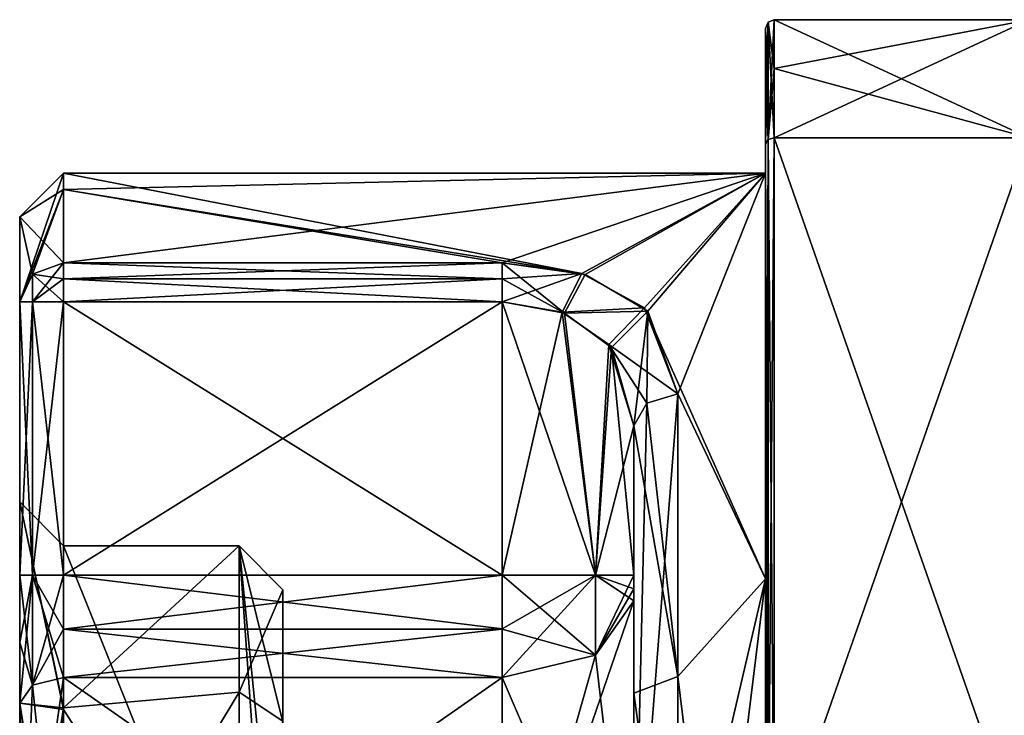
# Model space of a CAD drawing. Extents: x -23 to 700, y -2000 to 0.
# Tile 124 of 210: x -23 to -12, y -25 to -17. Entities that reach past the tile are written whole.
import ezdxf

# ---------------------------------------------------------------- set-up
doc = ezdxf.new("R2010")
doc.units = 0
doc.header["$LTSCALE"] = 72.417309
for name, color, linetype in [('10', 7, 'CONTINUOUS'), ('100', 7, 'CONTINUOUS'), ('14', 7, 'CONTINUOUS'), ('15', 7, 'CONTINUOUS'), ('16', 7, 'CONTINUOUS'), ('18', 7, 'CONTINUOUS'), ('2', 7, 'CONTINUOUS'), ('22', 7, 'CONTINUOUS'), ('23', 7, 'CONTINUOUS'), ('24', 7, 'CONTINUOUS'), ('25', 7, 'CONTINUOUS'), ('26', 7, 'CONTINUOUS'), ('27', 7, 'CONTINUOUS'), ('29', 7, 'CONTINUOUS'), ('3', 7, 'CONTINUOUS'), ('30', 7, 'CONTINUOUS'), ('31', 7, 'CONTINUOUS'), ('36', 7, 'CONTINUOUS'), ('37', 7, 'CONTINUOUS'), ('38', 7, 'CONTINUOUS'), ('39', 7, 'CONTINUOUS'), ('4', 7, 'CONTINUOUS'), ('41', 7, 'CONTINUOUS'), ('42', 7, 'CONTINUOUS'), ('43', 7, 'CONTINUOUS'), ('44', 7, 'CONTINUOUS'), ('47', 7, 'CONTINUOUS'), ('50', 7, 'CONTINUOUS'), ('51', 7, 'CONTINUOUS'), ('52', 7, 'CONTINUOUS'), ('56', 7, 'CONTINUOUS'), ('57', 7, 'CONTINUOUS'), ('58', 7, 'CONTINUOUS'), ('59', 7, 'CONTINUOUS'), ('60', 7, 'CONTINUOUS'), ('65', 7, 'CONTINUOUS'), ('67', 7, 'CONTINUOUS'), ('68', 7, 'CONTINUOUS'), ('8', 7, 'CONTINUOUS'), ('9', 7, 'CONTINUOUS'), ('96', 7, 'CONTINUOUS'), ('97', 7, 'CONTINUOUS'), ('98', 7, 'CONTINUOUS'), ('99', 7, 'CONTINUOUS')]:
    doc.layers.add(name, color=color, linetype=linetype)

msp = doc.modelspace()

# ---------------------------------------------------------------- linework, layer by layer
at = {"layer": '10', "color": 7, "linetype": 'CONTINUOUS'}
for points in [[(-22.6, -18.75), (-14.6, -18.75), (-16.693, -19.895, -4.459), (-22.6, -18.75)], [(-22.6, -18.938, -1.856), (-22.6, -18.75), (-16.693, -19.895, -4.459), (-22.6, -18.938, -1.856)], [(-16.693, -19.895, -4.459), (-14.6, -18.75), (-15.979, -20.286, -5.105), (-16.693, -19.895, -4.459)], [(-14.6, -18.75), (-14.6, -23.375, -8.011), (-15.979, -20.286, -5.105), (-14.6, -18.75)], [(-22.6, -19.773, -4.229), (-22.6, -18.938, -1.856), (-17.6, -19.773, -4.229), (-22.6, -19.773, -4.229)], [(-17.6, -19.773, -4.229), (-22.6, -18.938, -1.856), (-16.693, -19.895, -4.459), (-17.6, -19.773, -4.229)], [(-15.979, -20.286, -5.105), (-14.6, -23.375, -8.011), (-15.6, -21.267, -6.343), (-15.979, -20.286, -5.105)], [(-15.6, -21.267, -6.343), (-14.6, -23.375, -8.011), (-15.6, -24.492, -8.559), (-15.6, -21.267, -6.343)], [(-14.6, -23.375, -8.011), (-14.6, -32.625, -8.011), (-15.6, -24.492, -8.559), (-14.6, -23.375, -8.011)], [(-15.6, -24.492, -8.559), (-14.6, -32.625, -8.011), (-15.6, -28.344, -9.244), (-15.6, -24.492, -8.559)]]:
    msp.add_3dface(points, dxfattribs=at)
at = {"layer": '100', "color": 7, "linetype": 'CONTINUOUS'}
for points in [[(-14.6, -26.685, -11.827), (-14.6, -18.415, -7.052), (-14.571, -18.367, -7.106), (-14.6, -26.685, -11.827)], [(-14.571, -26.663, -11.895), (-14.6, -26.685, -11.827), (-14.571, -18.367, -7.106), (-14.571, -26.663, -11.895)], [(-14.5, -18.347, -7.128), (-14.5, -26.653, -11.924), (-14.571, -26.663, -11.895), (-14.5, -18.347, -7.128)], [(-14.5, -18.347, -7.128), (-14.571, -26.663, -11.895), (-14.571, -18.367, -7.106), (-14.5, -18.347, -7.128)]]:
    msp.add_3dface(points, dxfattribs=at)
at = {"layer": '14', "color": 7, "linetype": 'CONTINUOUS'}
for points in [[(-14.5, -18.347, -7.128), (-11.6, -18.347, -7.128), (-11.6, -26.653, -11.924), (-14.5, -18.347, -7.128)], [(-14.5, -18.347, -7.128), (-11.6, -26.653, -11.924), (-14.5, -26.653, -11.924), (-14.5, -18.347, -7.128)]]:
    msp.add_3dface(points, dxfattribs=at)
at = {"layer": '15', "color": 7, "linetype": 'CONTINUOUS'}
for points in [[(-11.6, -17, -4.796), (-14.5, -17, -4.796), (-14.5, -17, 4.796), (-11.6, -17, -4.796)], [(-11.6, -17, -4.796), (-14.5, -17, 4.796), (-11.6, -17, 4.796), (-11.6, -17, -4.796)]]:
    msp.add_3dface(points, dxfattribs=at)
at = {"layer": '16', "color": 7, "linetype": 'CONTINUOUS'}
for points in [[(-14.5, -26.653, 11.924), (-11.6, -26.653, 11.924), (-11.6, -18.347, 7.128), (-14.5, -26.653, 11.924)], [(-14.5, -26.653, 11.924), (-11.6, -18.347, 7.128), (-14.5, -18.347, 7.128), (-14.5, -26.653, 11.924)]]:
    msp.add_3dface(points, dxfattribs=at)
at = {"layer": '18', "color": 7, "linetype": 'CONTINUOUS'}
for points in [[(-16.1, -23.336, -6), (-16.1, -21.631, -6), (-16.1, -24.682, -8.097), (-16.1, -23.336, -6)], [(-16.1, -23.628, 6.094), (-16.1, -28, 7.5), (-16.1, -21.631, 6), (-16.1, -23.628, 6.094)], [(-16.1, -21.631, 6), (-16.1, -28, 7.5), (-16.1, -27.679, 8.744), (-16.1, -21.631, 6)], [(-16.1, -23.489, 6.024), (-16.1, -23.628, 6.094), (-16.1, -21.631, 6), (-16.1, -23.489, 6.024)], [(-16.1, -23.336, 6), (-16.1, -23.489, 6.024), (-16.1, -21.631, 6), (-16.1, -23.336, 6)], [(-16.1, -23.489, -6.024), (-16.1, -23.336, -6), (-16.1, -24.682, -8.097), (-16.1, -23.489, -6.024)], [(-16.1, -23.628, -6.094), (-16.1, -23.489, -6.024), (-16.1, -24.682, -8.097), (-16.1, -23.628, -6.094)], [(-16.1, -28, -7.5), (-16.1, -23.628, -6.094), (-16.1, -24.682, -8.097), (-16.1, -28, -7.5)], [(-16.1, -28.326, -8.744), (-16.1, -28, -7.5), (-16.1, -24.682, -8.097), (-16.1, -28.326, -8.744)]]:
    msp.add_3dface(points, dxfattribs=at)
at = {"layer": '2', "color": 7, "linetype": 'CONTINUOUS'}
for points in [[(-23.1, -19.25, 0), (-23.1, -20.218, -4), (-23.1, -20.218, 4), (-23.1, -19.25, 0)], [(-23.1, -20.218, -4), (-23.1, -23.336, -4), (-23.1, -20.218, 4), (-23.1, -20.218, -4)], [(-23.1, -20.218, 4), (-23.1, -23.336, -4), (-23.1, -22.5, 0.001), (-23.1, -20.218, 4)], [(-23.1, -23.336, 4), (-23.1, -20.218, 4), (-23.1, -22.5, 0.001), (-23.1, -23.336, 4)], [(-23.1, -24.102, -4.12), (-23.1, -24.794, -4.469), (-23.1, -22.5, 0.001), (-23.1, -24.102, -4.12)], [(-23.1, -23.336, -4), (-23.1, -24.102, -4.12), (-23.1, -22.5, 0.001), (-23.1, -23.336, -4)], [(-23.1, -24.102, 4.12), (-23.1, -23.336, 4), (-23.1, -22.5, 0.001), (-23.1, -24.102, 4.12)], [(-23.1, -24.794, 4.469), (-23.1, -24.102, 4.12), (-23.1, -22.5, 0.001), (-23.1, -24.794, 4.469)]]:
    msp.add_3dface(points, dxfattribs=at)
at = {"layer": '22', "color": 7, "linetype": 'CONTINUOUS'}
for points in [[(-22.6, -28, -6), (-22.6, -24.502, -4.875), (-17.6, -28, -6), (-22.6, -28, -6)], [(-17.6, -28, -6), (-22.6, -24.502, -4.875), (-17.6, -24.502, -4.875), (-17.6, -28, -6)]]:
    msp.add_3dface(points, dxfattribs=at)
at = {"layer": '23', "color": 7, "linetype": 'CONTINUOUS'}
for points in [[(-22.6, -23.949, -4.596), (-22.6, -23.336, -4.5), (-17.6, -23.948, -4.596), (-22.6, -23.949, -4.596)], [(-17.6, -23.948, -4.596), (-22.6, -23.336, -4.5), (-17.6, -23.336, -4.5), (-17.6, -23.948, -4.596)], [(-17.6, -24.502, -4.875), (-22.6, -23.949, -4.596), (-17.6, -23.948, -4.596), (-17.6, -24.502, -4.875)], [(-17.6, -24.502, -4.875), (-22.6, -24.502, -4.875), (-22.6, -23.949, -4.596), (-17.6, -24.502, -4.875)]]:
    msp.add_3dface(points, dxfattribs=at)
at = {"layer": '24', "color": 7, "linetype": 'CONTINUOUS'}
for points in [[(-17.6, -23.336, -4.5), (-22.6, -23.336, -4.5), (-17.6, -20.218, -4.5), (-17.6, -23.336, -4.5)], [(-22.6, -23.336, -4.5), (-22.6, -20.218, -4.5), (-17.6, -20.218, -4.5), (-22.6, -23.336, -4.5)]]:
    msp.add_3dface(points, dxfattribs=at)
at = {"layer": '25', "color": 7, "linetype": 'CONTINUOUS'}
for points in [[(-22.6, -20.218, 4.5), (-22.6, -23.336, 4.5), (-17.6, -23.336, 4.5), (-22.6, -20.218, 4.5)], [(-17.6, -20.218, 4.5), (-22.6, -20.218, 4.5), (-17.6, -23.336, 4.5), (-17.6, -20.218, 4.5)]]:
    msp.add_3dface(points, dxfattribs=at)
at = {"layer": '26', "color": 7, "linetype": 'CONTINUOUS'}
for points in [[(-17.6, -23.336, 4.5), (-22.6, -23.336, 4.5), (-22.6, -23.949, 4.596), (-17.6, -23.336, 4.5)], [(-17.6, -23.336, 4.5), (-22.6, -23.949, 4.596), (-17.6, -23.949, 4.596), (-17.6, -23.336, 4.5)], [(-22.6, -23.949, 4.596), (-22.6, -24.502, 4.875), (-17.6, -23.949, 4.596), (-22.6, -23.949, 4.596)], [(-17.6, -23.949, 4.596), (-22.6, -24.502, 4.875), (-17.6, -24.502, 4.875), (-17.6, -23.949, 4.596)]]:
    msp.add_3dface(points, dxfattribs=at)
at = {"layer": '27', "color": 7, "linetype": 'CONTINUOUS'}
for points in [[(-17.6, -24.502, 4.875), (-22.6, -24.502, 4.875), (-22.6, -28, 6), (-17.6, -24.502, 4.875)], [(-17.6, -24.502, 4.875), (-22.6, -28, 6), (-17.6, -28, 6), (-17.6, -24.502, 4.875)]]:
    msp.add_3dface(points, dxfattribs=at)
at = {"layer": '29', "color": 7, "linetype": 'CONTINUOUS'}
for points in [[(-17.6, -20.218, 4.5), (-17.6, -23.336, 4.5), (-16.539, -23.336, 4.939), (-17.6, -20.218, 4.5)], [(-17.6, -20.218, 4.5), (-16.539, -23.336, 4.939), (-16.891, -20.345, 4.678), (-17.6, -20.218, 4.5)], [(-16.891, -20.345, 4.678), (-16.539, -23.336, 4.939), (-16.356, -20.739, 5.162), (-16.891, -20.345, 4.678)], [(-16.539, -23.336, 4.939), (-16.1, -23.336, 6), (-16.356, -20.739, 5.162), (-16.539, -23.336, 4.939)], [(-16.1, -23.336, 6), (-16.1, -21.631, 6), (-16.356, -20.739, 5.162), (-16.1, -23.336, 6)]]:
    msp.add_3dface(points, dxfattribs=at)
at = {"layer": '3', "color": 7, "linetype": 'CONTINUOUS'}
for points in [[(-14.5, -17, -4.796), (-11.6, -17, -4.796), (-11.6, -18.347, -7.128), (-14.5, -17, -4.796)], [(-14.5, -17.556, -5.909), (-14.5, -17, -4.796), (-11.6, -18.347, -7.128), (-14.5, -17.556, -5.909)], [(-14.5, -18.347, -7.128), (-14.5, -17.556, -5.909), (-11.6, -18.347, -7.128), (-14.5, -18.347, -7.128)]]:
    msp.add_3dface(points, dxfattribs=at)
at = {"layer": '30', "color": 7, "linetype": 'CONTINUOUS'}
for points in [[(-17.6, -23.336, 4.5), (-17.6, -23.949, 4.596), (-16.539, -24.246, 5.232), (-17.6, -23.336, 4.5)], [(-16.539, -23.336, 4.939), (-17.6, -23.336, 4.5), (-16.539, -24.246, 5.232), (-16.539, -23.336, 4.939)], [(-16.1, -23.628, 6.094), (-16.1, -23.489, 6.024), (-16.539, -23.336, 4.939), (-16.1, -23.628, 6.094)], [(-16.1, -23.628, 6.094), (-16.539, -23.336, 4.939), (-16.539, -24.246, 5.232), (-16.1, -23.628, 6.094)], [(-16.1, -23.489, 6.024), (-16.1, -23.336, 6), (-16.539, -23.336, 4.939), (-16.1, -23.489, 6.024)], [(-17.6, -23.949, 4.596), (-17.6, -24.502, 4.875), (-16.539, -24.246, 5.232), (-17.6, -23.949, 4.596)]]:
    msp.add_3dface(points, dxfattribs=at)
at = {"layer": '31', "color": 7, "linetype": 'CONTINUOUS'}
for points in [[(-16.1, -28, 7.5), (-16.1, -23.628, 6.094), (-17.6, -28, 6), (-16.1, -28, 7.5)], [(-17.6, -28, 6), (-16.1, -23.628, 6.094), (-16.539, -24.246, 5.232), (-17.6, -28, 6)], [(-17.6, -24.502, 4.875), (-17.6, -28, 6), (-16.539, -24.246, 5.232), (-17.6, -24.502, 4.875)]]:
    msp.add_3dface(points, dxfattribs=at)
at = {"layer": '36', "color": 7, "linetype": 'CONTINUOUS'}
for points in [[(-16.1, -23.628, -6.094), (-16.1, -28, -7.5), (-16.539, -24.246, -5.232), (-16.1, -23.628, -6.094)], [(-16.1, -28, -7.5), (-17.6, -24.502, -4.875), (-16.539, -24.246, -5.232), (-16.1, -28, -7.5)], [(-16.1, -28, -7.5), (-17.6, -28, -6), (-17.6, -24.502, -4.875), (-16.1, -28, -7.5)]]:
    msp.add_3dface(points, dxfattribs=at)
at = {"layer": '37', "color": 7, "linetype": 'CONTINUOUS'}
for points in [[(-17.6, -24.502, -4.875), (-17.6, -23.948, -4.596), (-16.539, -23.336, -4.939), (-17.6, -24.502, -4.875)], [(-16.539, -24.246, -5.232), (-17.6, -24.502, -4.875), (-16.539, -23.336, -4.939), (-16.539, -24.246, -5.232)], [(-17.6, -23.948, -4.596), (-17.6, -23.336, -4.5), (-16.539, -23.336, -4.939), (-17.6, -23.948, -4.596)], [(-16.1, -23.336, -6), (-16.1, -23.489, -6.024), (-16.539, -24.246, -5.232), (-16.1, -23.336, -6)], [(-16.1, -23.336, -6), (-16.539, -24.246, -5.232), (-16.539, -23.336, -4.939), (-16.1, -23.336, -6)], [(-16.1, -23.489, -6.024), (-16.1, -23.628, -6.094), (-16.539, -24.246, -5.232), (-16.1, -23.489, -6.024)]]:
    msp.add_3dface(points, dxfattribs=at)
at = {"layer": '38', "color": 7, "linetype": 'CONTINUOUS'}
for points in [[(-17.6, -23.336, -4.5), (-17.6, -20.218, -4.5), (-16.919, -20.334, -4.663), (-17.6, -23.336, -4.5)], [(-16.539, -23.336, -4.939), (-17.6, -23.336, -4.5), (-16.919, -20.334, -4.663), (-16.539, -23.336, -4.939)], [(-16.384, -20.703, -5.122), (-16.539, -23.336, -4.939), (-16.919, -20.334, -4.663), (-16.384, -20.703, -5.122)], [(-16.1, -21.631, -6), (-16.539, -23.336, -4.939), (-16.384, -20.703, -5.122), (-16.1, -21.631, -6)], [(-16.1, -21.631, -6), (-16.1, -23.336, -6), (-16.539, -23.336, -4.939), (-16.1, -21.631, -6)]]:
    msp.add_3dface(points, dxfattribs=at)
at = {"layer": '39', "color": 7, "linetype": 'CONTINUOUS'}
for points in [[(-20.1, -23.5, 0.006), (-20.1, -25.001, -3.355), (-20.1, -25.5, -2.5), (-20.1, -23.5, 0.006)], [(-20.1, -25.01, 3.363), (-20.1, -23.5, 0.006), (-20.1, -25.5, 2.5), (-20.1, -25.01, 3.363)], [(-20.1, -25.5, 2.5), (-20.1, -23.5, 0.006), (-20.1, -25.5, -2.5), (-20.1, -25.5, 2.5)]]:
    msp.add_3dface(points, dxfattribs=at)
at = {"layer": '4', "color": 7, "linetype": 'CONTINUOUS'}
for points in [[(-14.5, -18.347, 7.128), (-11.6, -18.347, 7.128), (-11.6, -17, 4.796), (-14.5, -18.347, 7.128)], [(-14.5, -17.556, 5.91), (-14.5, -18.347, 7.128), (-11.6, -17, 4.796), (-14.5, -17.556, 5.91)], [(-14.5, -17, 4.796), (-14.5, -17.556, 5.91), (-11.6, -17, 4.796), (-14.5, -17, 4.796)]]:
    msp.add_3dface(points, dxfattribs=at)
at = {"layer": '41', "color": 7, "linetype": 'CONTINUOUS'}
for points in [[(-22.6, -23, 0.012), (-20.6, -28, 5), (-22.6, -24.865, 3.895), (-22.6, -23, 0.012)], [(-20.6, -28, 5), (-22.6, -23, 0.012), (-20.6, -23, 0.007), (-20.6, -28, 5)], [(-22.6, -23, 0.012), (-22.6, -24.849, -3.882), (-20.6, -23, 0.007), (-22.6, -23, 0.012)], [(-20.6, -23, 0.007), (-22.6, -24.849, -3.882), (-20.6, -24.667, -3.727), (-20.6, -23, 0.007)], [(-22.6, -28, -5), (-20.6, -28, -5), (-20.6, -24.667, -3.727), (-22.6, -28, -5)], [(-22.6, -24.849, -3.882), (-22.6, -28, -5), (-20.6, -24.667, -3.727), (-22.6, -24.849, -3.882)], [(-20.6, -28, 5), (-22.6, -28, 5), (-22.6, -24.865, 3.895), (-20.6, -28, 5)]]:
    msp.add_3dface(points, dxfattribs=at)
at = {"layer": '42', "color": 7, "linetype": 'CONTINUOUS'}
for points in [[(-17.6, -19.773, 4.229), (-22.6, -19.773, 4.229), (-22.6, -19.956, 4.426), (-17.6, -19.773, 4.229)], [(-17.6, -19.957, 4.427), (-17.6, -19.773, 4.229), (-22.6, -19.956, 4.426), (-17.6, -19.957, 4.427)], [(-22.6, -20.218, 4.5), (-17.6, -19.957, 4.427), (-22.6, -19.956, 4.426), (-22.6, -20.218, 4.5)], [(-22.6, -20.218, 4.5), (-17.6, -20.218, 4.5), (-17.6, -19.957, 4.427), (-22.6, -20.218, 4.5)]]:
    msp.add_3dface(points, dxfattribs=at)
at = {"layer": '43', "color": 7, "linetype": 'CONTINUOUS'}
for points in [[(-16.655, -19.907, 4.48), (-17.6, -19.773, 4.229), (-16.891, -20.345, 4.678), (-16.655, -19.907, 4.48)], [(-16.891, -20.345, 4.678), (-17.6, -19.773, 4.229), (-17.6, -19.957, 4.427), (-16.891, -20.345, 4.678)], [(-17.6, -20.218, 4.5), (-16.891, -20.345, 4.678), (-17.6, -19.957, 4.427), (-17.6, -20.218, 4.5)], [(-15.941, -20.324, 5.162), (-16.655, -19.907, 4.48), (-16.891, -20.345, 4.678), (-15.941, -20.324, 5.162)], [(-15.941, -20.324, 5.162), (-16.891, -20.345, 4.678), (-16.356, -20.739, 5.162), (-15.941, -20.324, 5.162)], [(-16.1, -21.631, 6), (-15.941, -20.324, 5.162), (-16.356, -20.739, 5.162), (-16.1, -21.631, 6)], [(-15.941, -20.324, 5.162), (-16.1, -21.631, 6), (-15.954, -21.374, 6.242), (-15.941, -20.324, 5.162)], [(-15.6, -21.267, 6.343), (-15.941, -20.324, 5.162), (-15.954, -21.374, 6.242), (-15.6, -21.267, 6.343)]]:
    msp.add_3dface(points, dxfattribs=at)
at = {"layer": '44', "color": 7, "linetype": 'CONTINUOUS'}
for points in [[(-15.6, -27.661, 9.244), (-15.6, -21.267, 6.343), (-16.1, -27.679, 8.744), (-15.6, -27.661, 9.244)], [(-16.1, -27.679, 8.744), (-15.6, -21.267, 6.343), (-15.954, -21.374, 6.242), (-16.1, -27.679, 8.744)], [(-16.1, -21.631, 6), (-16.1, -27.679, 8.744), (-15.954, -21.374, 6.242), (-16.1, -21.631, 6)]]:
    msp.add_3dface(points, dxfattribs=at)
at = {"layer": '47', "color": 7, "linetype": 'CONTINUOUS'}
for points in [[(-23.1, -19.25, 0), (-23.1, -20.218, 4), (-22.6, -18.75), (-23.1, -19.25, 0)], [(-23.1, -19.25, 0), (-22.6, -18.75), (-22.6, -18.938, -1.856), (-23.1, -19.25, 0)], [(-23.1, -20.218, 4), (-22.6, -18.938, 1.855), (-22.6, -18.75), (-23.1, -20.218, 4)], [(-23.1, -19.25, 0), (-22.6, -18.938, -1.856), (-22.6, -19.773, -4.229), (-23.1, -19.25, 0)], [(-22.6, -18.938, 1.855), (-23.1, -20.218, 4), (-22.954, -19.903, 4.162), (-22.6, -18.938, 1.855)], [(-22.6, -19.773, 4.229), (-22.6, -18.938, 1.855), (-22.954, -19.903, 4.162), (-22.6, -19.773, 4.229)], [(-23.1, -20.218, -4), (-23.1, -19.25, 0), (-22.953, -19.903, -4.162), (-23.1, -20.218, -4)], [(-23.1, -19.25, 0), (-22.6, -19.773, -4.229), (-22.953, -19.903, -4.162), (-23.1, -19.25, 0)]]:
    msp.add_3dface(points, dxfattribs=at)
at = {"layer": '50', "color": 7, "linetype": 'CONTINUOUS'}
for points in [[(-15.6, -21.267, -6.343), (-15.6, -24.492, -8.559), (-15.954, -21.374, -6.242), (-15.6, -21.267, -6.343)], [(-15.6, -24.492, -8.559), (-16.1, -21.631, -6), (-15.954, -21.374, -6.242), (-15.6, -24.492, -8.559)], [(-16.1, -21.631, -6), (-15.6, -24.492, -8.559), (-16.1, -24.682, -8.097), (-16.1, -21.631, -6)], [(-15.6, -24.492, -8.559), (-15.6, -28.344, -9.244), (-16.1, -24.682, -8.097), (-15.6, -24.492, -8.559)], [(-15.6, -28.344, -9.244), (-16.1, -28.326, -8.744), (-16.1, -24.682, -8.097), (-15.6, -28.344, -9.244)]]:
    msp.add_3dface(points, dxfattribs=at)
at = {"layer": '51', "color": 7, "linetype": 'CONTINUOUS'}
for points in [[(-17.6, -19.773, -4.229), (-16.693, -19.895, -4.459), (-17.6, -19.957, -4.427), (-17.6, -19.773, -4.229)], [(-17.6, -20.218, -4.5), (-16.693, -19.895, -4.459), (-16.919, -20.334, -4.663), (-17.6, -20.218, -4.5)], [(-16.693, -19.895, -4.459), (-17.6, -20.218, -4.5), (-17.6, -19.957, -4.427), (-16.693, -19.895, -4.459)], [(-16.693, -19.895, -4.459), (-15.979, -20.286, -5.105), (-16.919, -20.334, -4.663), (-16.693, -19.895, -4.459)], [(-15.979, -20.286, -5.105), (-16.384, -20.703, -5.122), (-16.919, -20.334, -4.663), (-15.979, -20.286, -5.105)], [(-15.979, -20.286, -5.105), (-15.6, -21.267, -6.343), (-16.384, -20.703, -5.122), (-15.979, -20.286, -5.105)], [(-16.384, -20.703, -5.122), (-15.6, -21.267, -6.343), (-15.954, -21.374, -6.242), (-16.384, -20.703, -5.122)], [(-16.1, -21.631, -6), (-16.384, -20.703, -5.122), (-15.954, -21.374, -6.242), (-16.1, -21.631, -6)]]:
    msp.add_3dface(points, dxfattribs=at)
at = {"layer": '52', "color": 7, "linetype": 'CONTINUOUS'}
for points in [[(-22.6, -19.773, -4.229), (-17.6, -19.773, -4.229), (-17.6, -19.957, -4.427), (-22.6, -19.773, -4.229)], [(-22.6, -19.773, -4.229), (-17.6, -19.957, -4.427), (-22.6, -19.957, -4.427), (-22.6, -19.773, -4.229)], [(-17.6, -20.218, -4.5), (-22.6, -20.218, -4.5), (-22.6, -19.957, -4.427), (-17.6, -20.218, -4.5)], [(-17.6, -19.957, -4.427), (-17.6, -20.218, -4.5), (-22.6, -19.957, -4.427), (-17.6, -19.957, -4.427)]]:
    msp.add_3dface(points, dxfattribs=at)
at = {"layer": '56', "color": 7, "linetype": 'CONTINUOUS'}
for points in [[(-23.1, -22.5, 0.001), (-23.1, -24.794, -4.469), (-22.6, -24.849, -3.882), (-23.1, -22.5, 0.001)], [(-23.1, -24.794, 4.469), (-23.1, -22.5, 0.001), (-22.6, -24.865, 3.895), (-23.1, -24.794, 4.469)], [(-23.1, -22.5, 0.001), (-22.6, -24.849, -3.882), (-22.6, -23, 0.012), (-23.1, -22.5, 0.001)], [(-23.1, -22.5, 0.001), (-22.6, -23, 0.012), (-22.6, -24.865, 3.895), (-23.1, -22.5, 0.001)], [(-22.6, -28, 6), (-22.6, -24.502, 4.875), (-23.1, -28, 5.5), (-22.6, -28, 6)], [(-23.1, -28, 5.5), (-22.6, -24.502, 4.875), (-22.954, -24.588, 4.756), (-23.1, -28, 5.5)], [(-22.6, -24.502, -4.875), (-22.6, -28, -6), (-22.954, -24.588, -4.756), (-22.6, -24.502, -4.875)], [(-22.6, -28, -6), (-23.1, -24.794, -4.469), (-22.954, -24.588, -4.756), (-22.6, -28, -6)], [(-23.1, -24.794, 4.469), (-23.1, -28, 5.5), (-22.954, -24.588, 4.756), (-23.1, -24.794, 4.469)], [(-23.1, -24.794, -4.469), (-22.6, -28, -6), (-23.1, -28, -5.5), (-23.1, -24.794, -4.469)], [(-22.6, -24.849, -3.882), (-23.1, -24.794, -4.469), (-23.1, -28, -5.5), (-22.6, -24.849, -3.882)], [(-22.6, -28, 5), (-23.1, -24.794, 4.469), (-22.6, -24.865, 3.895), (-22.6, -28, 5)], [(-23.1, -24.794, 4.469), (-22.6, -28, 5), (-22.954, -28, 5.146), (-23.1, -24.794, 4.469)], [(-23.1, -24.794, 4.469), (-22.954, -28, 5.146), (-23.1, -28, 5.5), (-23.1, -24.794, 4.469)], [(-22.6, -24.849, -3.882), (-23.1, -28, -5.5), (-22.954, -28, -5.146), (-22.6, -24.849, -3.882)], [(-22.6, -28, -5), (-22.6, -24.849, -3.882), (-22.954, -28, -5.146), (-22.6, -28, -5)]]:
    msp.add_3dface(points, dxfattribs=at)
at = {"layer": '57', "color": 7, "linetype": 'CONTINUOUS'}
for points in [[(-23.1, -24.794, -4.469), (-23.1, -24.102, -4.12), (-22.954, -23.336, -4.354), (-23.1, -24.794, -4.469)], [(-22.954, -24.588, -4.756), (-23.1, -24.794, -4.469), (-22.954, -23.336, -4.354), (-22.954, -24.588, -4.756)], [(-23.1, -24.102, -4.12), (-23.1, -23.336, -4), (-22.954, -23.336, -4.354), (-23.1, -24.102, -4.12)], [(-22.6, -23.336, -4.5), (-22.6, -23.949, -4.596), (-22.954, -24.588, -4.756), (-22.6, -23.336, -4.5)], [(-22.6, -23.336, -4.5), (-22.954, -24.588, -4.756), (-22.954, -23.336, -4.354), (-22.6, -23.336, -4.5)], [(-22.6, -23.949, -4.596), (-22.6, -24.502, -4.875), (-22.954, -24.588, -4.756), (-22.6, -23.949, -4.596)]]:
    msp.add_3dface(points, dxfattribs=at)
at = {"layer": '58', "color": 7, "linetype": 'CONTINUOUS'}
for points in [[(-23.1, -23.336, -4), (-23.1, -20.218, -4), (-22.953, -20.218, -4.354), (-23.1, -23.336, -4)], [(-22.954, -23.336, -4.354), (-23.1, -23.336, -4), (-22.953, -20.218, -4.354), (-22.954, -23.336, -4.354)], [(-22.6, -20.218, -4.5), (-22.6, -23.336, -4.5), (-22.954, -23.336, -4.354), (-22.6, -20.218, -4.5)], [(-22.6, -20.218, -4.5), (-22.954, -23.336, -4.354), (-22.953, -20.218, -4.354), (-22.6, -20.218, -4.5)]]:
    msp.add_3dface(points, dxfattribs=at)
at = {"layer": '59', "color": 7, "linetype": 'CONTINUOUS'}
for points in [[(-23.1, -20.218, 4), (-23.1, -23.336, 4), (-22.954, -23.336, 4.354), (-23.1, -20.218, 4)], [(-23.1, -20.218, 4), (-22.954, -23.336, 4.354), (-22.954, -20.218, 4.353), (-23.1, -20.218, 4)], [(-22.6, -23.336, 4.5), (-22.6, -20.218, 4.5), (-22.954, -20.218, 4.353), (-22.6, -23.336, 4.5)], [(-22.954, -23.336, 4.354), (-22.6, -23.336, 4.5), (-22.954, -20.218, 4.353), (-22.954, -23.336, 4.354)]]:
    msp.add_3dface(points, dxfattribs=at)
at = {"layer": '60', "color": 7, "linetype": 'CONTINUOUS'}
for points in [[(-23.1, -23.336, 4), (-23.1, -24.102, 4.12), (-22.954, -24.588, 4.756), (-23.1, -23.336, 4)], [(-23.1, -23.336, 4), (-22.954, -24.588, 4.756), (-22.954, -23.336, 4.354), (-23.1, -23.336, 4)], [(-22.6, -23.949, 4.596), (-22.6, -23.336, 4.5), (-22.954, -23.336, 4.354), (-22.6, -23.949, 4.596)], [(-22.6, -24.502, 4.875), (-22.6, -23.949, 4.596), (-22.954, -23.336, 4.354), (-22.6, -24.502, 4.875)], [(-22.954, -24.588, 4.756), (-22.6, -24.502, 4.875), (-22.954, -23.336, 4.354), (-22.954, -24.588, 4.756)], [(-23.1, -24.102, 4.12), (-23.1, -24.794, 4.469), (-22.954, -24.588, 4.756), (-23.1, -24.102, 4.12)]]:
    msp.add_3dface(points, dxfattribs=at)
at = {"layer": '65', "color": 7, "linetype": 'CONTINUOUS'}
for points in [[(-20.1, -23.5, 0.006), (-20.1, -25.01, 3.363), (-20.6, -23, 0.007), (-20.1, -23.5, 0.006)], [(-20.1, -23.5, 0.006), (-20.6, -23, 0.007), (-20.6, -24.667, -3.727), (-20.1, -23.5, 0.006)], [(-20.1, -25.01, 3.363), (-20.1, -28, 4.5), (-20.6, -23, 0.007), (-20.1, -25.01, 3.363)], [(-20.6, -23, 0.007), (-20.1, -28, 4.5), (-20.246, -28, 4.854), (-20.6, -23, 0.007)], [(-20.6, -28, 5), (-20.6, -23, 0.007), (-20.246, -28, 4.854), (-20.6, -28, 5)], [(-20.1, -25.001, -3.355), (-20.1, -23.5, 0.006), (-20.6, -24.667, -3.727), (-20.1, -25.001, -3.355)], [(-20.6, -28, -5), (-20.1, -25.001, -3.355), (-20.6, -24.667, -3.727), (-20.6, -28, -5)]]:
    msp.add_3dface(points, dxfattribs=at)
at = {"layer": '67', "color": 7, "linetype": 'CONTINUOUS'}
for points in [[(-22.6, -19.773, 4.229), (-22.954, -19.903, 4.162), (-22.6, -19.956, 4.426), (-22.6, -19.773, 4.229)], [(-23.1, -20.218, 4), (-22.954, -20.218, 4.353), (-22.954, -19.903, 4.162), (-23.1, -20.218, 4)], [(-22.954, -20.218, 4.353), (-22.6, -20.218, 4.5), (-22.954, -19.903, 4.162), (-22.954, -20.218, 4.353)], [(-22.954, -19.903, 4.162), (-22.6, -20.218, 4.5), (-22.6, -19.956, 4.426), (-22.954, -19.903, 4.162)]]:
    msp.add_3dface(points, dxfattribs=at)
at = {"layer": '68', "color": 7, "linetype": 'CONTINUOUS'}
for points in [[(-22.6, -19.773, -4.229), (-22.953, -20.218, -4.354), (-22.953, -19.903, -4.162), (-22.6, -19.773, -4.229)], [(-22.953, -20.218, -4.354), (-22.6, -19.773, -4.229), (-22.6, -19.957, -4.427), (-22.953, -20.218, -4.354)], [(-22.953, -20.218, -4.354), (-23.1, -20.218, -4), (-22.953, -19.903, -4.162), (-22.953, -20.218, -4.354)], [(-22.6, -20.218, -4.5), (-22.953, -20.218, -4.354), (-22.6, -19.957, -4.427), (-22.6, -20.218, -4.5)]]:
    msp.add_3dface(points, dxfattribs=at)
at = {"layer": '8', "color": 7, "linetype": 'CONTINUOUS'}
for points in [[(-14.6, -18.75), (-14.6, -23.375, 8.011), (-14.6, -17.1, 4.776), (-14.6, -18.75)], [(-14.6, -17.644, -5.863), (-14.6, -18.75), (-14.6, -17.1, -4.776), (-14.6, -17.644, -5.863)], [(-14.6, -17.1, -4.776), (-14.6, -18.75), (-14.6, -17.1, 4.776), (-14.6, -17.1, -4.776)], [(-14.6, -17.1, 4.776), (-14.6, -23.375, 8.011), (-14.6, -17.645, 5.863), (-14.6, -17.1, 4.776)], [(-14.6, -18.415, -7.052), (-14.6, -18.75), (-14.6, -17.644, -5.863), (-14.6, -18.415, -7.052)], [(-14.6, -17.645, 5.863), (-14.6, -23.375, 8.011), (-14.6, -18.414, 7.052), (-14.6, -17.645, 5.863)], [(-14.6, -18.414, 7.052), (-14.6, -23.375, 8.011), (-14.6, -29.315, 11.827), (-14.6, -18.414, 7.052)], [(-14.6, -26.685, 11.827), (-14.6, -18.414, 7.052), (-14.6, -29.315, 11.827), (-14.6, -26.685, 11.827)], [(-14.6, -23.375, -8.011), (-14.6, -18.75), (-14.6, -18.415, -7.052), (-14.6, -23.375, -8.011)], [(-14.6, -26.685, -11.827), (-14.6, -23.375, -8.011), (-14.6, -18.415, -7.052), (-14.6, -26.685, -11.827)], [(-14.6, -32.625, -8.011), (-14.6, -23.375, -8.011), (-14.6, -26.685, -11.827), (-14.6, -32.625, -8.011)], [(-14.6, -23.375, 8.011), (-14.6, -32.625, 8.011), (-14.6, -29.315, 11.827), (-14.6, -23.375, 8.011)]]:
    msp.add_3dface(points, dxfattribs=at)
at = {"layer": '9', "color": 7, "linetype": 'CONTINUOUS'}
for points in [[(-17.6, -19.773, 4.229), (-14.6, -18.75), (-22.6, -19.773, 4.229), (-17.6, -19.773, 4.229)], [(-22.6, -19.773, 4.229), (-14.6, -18.75), (-22.6, -18.938, 1.855), (-22.6, -19.773, 4.229)], [(-22.6, -18.938, 1.855), (-14.6, -18.75), (-22.6, -18.75), (-22.6, -18.938, 1.855)], [(-16.655, -19.907, 4.48), (-14.6, -18.75), (-17.6, -19.773, 4.229), (-16.655, -19.907, 4.48)], [(-15.941, -20.324, 5.162), (-14.6, -18.75), (-16.655, -19.907, 4.48), (-15.941, -20.324, 5.162)], [(-15.6, -21.267, 6.343), (-14.6, -18.75), (-15.941, -20.324, 5.162), (-15.6, -21.267, 6.343)], [(-14.6, -23.375, 8.011), (-14.6, -18.75), (-15.6, -21.267, 6.343), (-14.6, -23.375, 8.011)], [(-15.6, -27.661, 9.244), (-14.6, -23.375, 8.011), (-15.6, -21.267, 6.343), (-15.6, -27.661, 9.244)], [(-14.6, -32.625, 8.011), (-14.6, -23.375, 8.011), (-15.6, -31.51, 8.558), (-14.6, -32.625, 8.011)], [(-15.6, -31.51, 8.558), (-14.6, -23.375, 8.011), (-15.6, -27.661, 9.244), (-15.6, -31.51, 8.558)]]:
    msp.add_3dface(points, dxfattribs=at)
at = {"layer": '96', "color": 7, "linetype": 'CONTINUOUS'}
for points in [[(-14.571, -18.367, 7.106), (-14.6, -18.414, 7.052), (-14.571, -26.663, 11.895), (-14.571, -18.367, 7.106)], [(-14.5, -26.653, 11.924), (-14.5, -18.347, 7.128), (-14.571, -18.367, 7.106), (-14.5, -26.653, 11.924)], [(-14.5, -26.653, 11.924), (-14.571, -18.367, 7.106), (-14.571, -26.663, 11.895), (-14.5, -26.653, 11.924)], [(-14.6, -18.414, 7.052), (-14.6, -26.685, 11.827), (-14.571, -26.663, 11.895), (-14.6, -18.414, 7.052)]]:
    msp.add_3dface(points, dxfattribs=at)
at = {"layer": '97', "color": 7, "linetype": 'CONTINUOUS'}
for points in [[(-14.571, -17.03, 4.79), (-14.6, -17.1, 4.776), (-14.571, -18.367, 7.106), (-14.571, -17.03, 4.79)], [(-14.5, -17.556, 5.91), (-14.5, -17, 4.796), (-14.571, -17.03, 4.79), (-14.5, -17.556, 5.91)], [(-14.5, -18.347, 7.128), (-14.5, -17.556, 5.91), (-14.571, -17.03, 4.79), (-14.5, -18.347, 7.128)], [(-14.5, -18.347, 7.128), (-14.571, -17.03, 4.79), (-14.571, -18.367, 7.106), (-14.5, -18.347, 7.128)], [(-14.6, -17.1, 4.776), (-14.6, -17.645, 5.863), (-14.571, -18.367, 7.106), (-14.6, -17.1, 4.776)], [(-14.6, -17.645, 5.863), (-14.6, -18.414, 7.052), (-14.571, -18.367, 7.106), (-14.6, -17.645, 5.863)]]:
    msp.add_3dface(points, dxfattribs=at)
at = {"layer": '98', "color": 7, "linetype": 'CONTINUOUS'}
for points in [[(-14.6, -17.1, -4.776), (-14.6, -17.1, 4.776), (-14.571, -17.03, 4.79), (-14.6, -17.1, -4.776)], [(-14.571, -17.03, -4.79), (-14.6, -17.1, -4.776), (-14.571, -17.03, 4.79), (-14.571, -17.03, -4.79)], [(-14.5, -17, 4.796), (-14.5, -17, -4.796), (-14.571, -17.03, -4.79), (-14.5, -17, 4.796)], [(-14.5, -17, 4.796), (-14.571, -17.03, -4.79), (-14.571, -17.03, 4.79), (-14.5, -17, 4.796)]]:
    msp.add_3dface(points, dxfattribs=at)
at = {"layer": '99', "color": 7, "linetype": 'CONTINUOUS'}
for points in [[(-14.6, -18.415, -7.052), (-14.6, -17.644, -5.863), (-14.571, -17.03, -4.79), (-14.6, -18.415, -7.052)], [(-14.571, -18.367, -7.106), (-14.6, -18.415, -7.052), (-14.571, -17.03, -4.79), (-14.571, -18.367, -7.106)], [(-14.6, -17.644, -5.863), (-14.6, -17.1, -4.776), (-14.571, -17.03, -4.79), (-14.6, -17.644, -5.863)], [(-14.5, -17, -4.796), (-14.5, -17.556, -5.909), (-14.571, -18.367, -7.106), (-14.5, -17, -4.796)], [(-14.5, -17, -4.796), (-14.571, -18.367, -7.106), (-14.571, -17.03, -4.79), (-14.5, -17, -4.796)], [(-14.5, -17.556, -5.909), (-14.5, -18.347, -7.128), (-14.571, -18.367, -7.106), (-14.5, -17.556, -5.909)]]:
    msp.add_3dface(points, dxfattribs=at)

doc.saveas('drawing.dxf')
